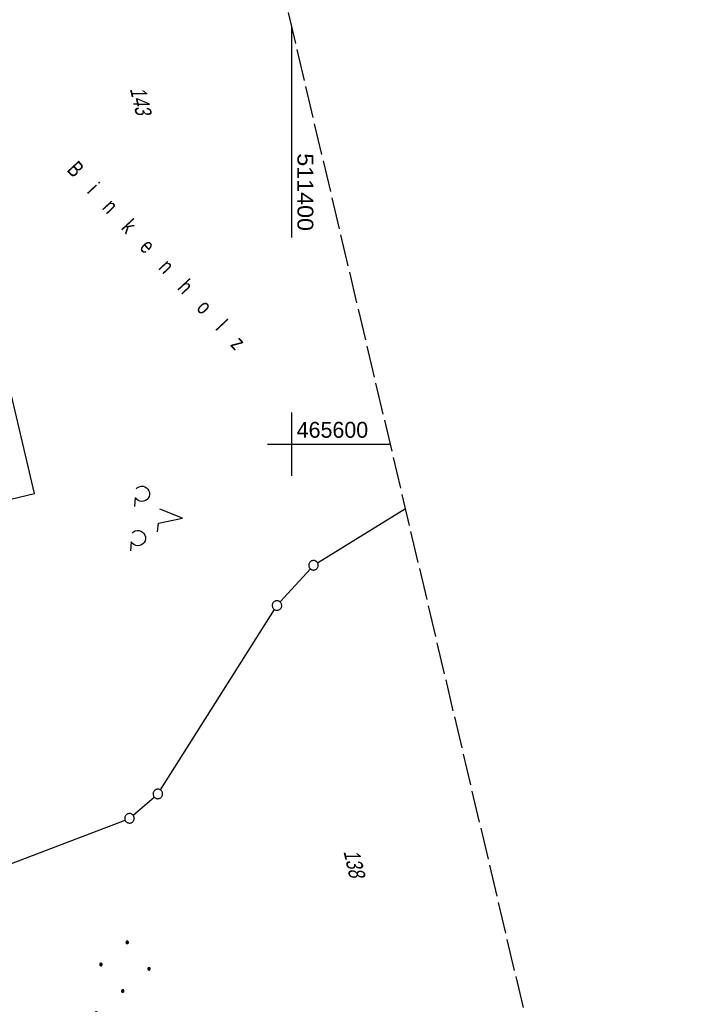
# Model space of a CAD drawing. Extents: x 510974 to 511465, y 465323 to 466289.
# Tile 12 of 43: x 511357 to 511465, y 465512 to 465667. Entities that reach past the tile are written whole.
import ezdxf

# ---------------------------------------------------------------- set-up
doc = ezdxf.new("R2010")
doc.units = 0
doc.header["$LTSCALE"] = 10
doc.header["$MEASUREMENT"] = 0
doc.linetypes.add('LT00', pattern=[0])
doc.linetypes.add('LT14', pattern=[0.6, 0.5, -0.1])
doc.layers.get('0').update_dxf_attribs({"linetype": 'LT00'})
for name, color, linetype in [('--EL_TEXT_KASTEN', 182, 'Continuous'), ('DFK_BES-NAME', 255, 'LT00'), ('DFK_FLUR_NR', 250, 'LT00'), ('DFK_GZPKT', 250, 'LT00'), ('DFK_KATASTER', 250, 'LT00'), ('DFK_NUTZUNG', 250, 'LT00'), ('V102_RASTER', 250, 'LT00')]:
    doc.layers.add(name, color=color, linetype=linetype)
doc.layers.add('-BLATT_102-RAND', color=7, linetype='LT14', plot=False)
doc.styles.get("Standard").update_dxf_attribs({"font": 'ARIAL.TTF'})

# ---------------------------------------------------------------- blocks, each defined once
blk = doc.blocks.new('SYMB7010')
at = {"color": 0, "linetype": 'ByBlock'}
for points in [[(-0.031408, 0.499213), (-0.093728, 0.49134), (-0.15457, 0.475719), (-0.212975, 0.452595), (-0.268021, 0.422333), (-0.31884, 0.385411), (-0.36463, 0.342411), (-0.40467, 0.29401), (-0.438329, 0.240973), (-0.465074, 0.184136), (-0.484486, 0.124395), (-0.496256, 0.062692), (-0.5002, 0)], [(-0.5002, 0), (-0.496256, -0.062692), (-0.484486, -0.124395), (-0.465075, -0.184136), (-0.438329, -0.240973), (-0.404671, -0.29401), (-0.36463, -0.342411), (-0.31884, -0.385411), (-0.268021, -0.422333), (-0.212975, -0.452595), (-0.154571, -0.475719), (-0.093728, -0.49134), (-0.031408, -0.499213), (0.031408, -0.499213)], [(0.5002, 0), (0.496256, 0.062692), (0.484485, 0.124395), (0.465074, 0.184136), (0.438329, 0.240973), (0.40467, 0.29401), (0.36463, 0.342411), (0.31884, 0.385411), (0.268021, 0.422333), (0.212975, 0.452595), (0.15457, 0.475719), (0.093728, 0.49134), (0.031408, 0.499213), (-0.031408, 0.499213)], [(0.031408, -0.499213), (0.093728, -0.491341), (0.15457, -0.475719), (0.212975, -0.452595), (0.268021, -0.422333), (0.31884, -0.385411), (0.36463, -0.342411), (0.404671, -0.294011), (0.438329, -0.240974), (0.465075, -0.184136), (0.484486, -0.124395), (0.496256, -0.062692), (0.500201, 0)]]:
    blk.add_lwpolyline(points, dxfattribs=at)
blk = doc.blocks.new('Ackerland7')
at = {"layer": 'DFK_NUTZUNG', "color": 0, "linetype": 'ByBlock'}
for p, q in [((-4, 3.93), (-4, 3.67)), ((-3.95, 3.63), (-3.95, 3.97)), ((-3.9, 3.99), (-3.9, 3.61)), ((-3.85, 3.6), (-3.85, 4)), ((-3.8, 3.99), (-3.8, 3.61)), ((-3.75, 3.63), (-3.75, 3.97)), ((-3.7, 3.93), (-3.7, 3.67)), ((-3.65, 3.8), (-3.65, 3.8)), ((3.7, 3.93), (3.7, 3.67)), ((3.75, 3.63), (3.75, 3.97)), ((3.8, 3.99), (3.8, 3.61)), ((3.85, 3.6), (3.85, 4)), ((3.9, 3.99), (3.9, 3.61)), ((3.95, 3.63), (3.95, 3.97)), ((4, 3.93), (4, 3.67)), ((4.05, 3.8), (4.05, 3.8)), ((-7.85, 0.13), (-7.85, -0.13)), ((-7.8, -0.17), (-7.8, 0.17)), ((-7.75, 0.19), (-7.75, -0.19)), ((-7.7, -0.2), (-7.7, 0.2)), ((-7.65, 0.19), (-7.65, -0.19)), ((-7.6, -0.17), (-7.6, 0.17)), ((-7.55, 0.13), (-7.55, -0.13)), ((-7.5, 0), (-7.5, 0)), ((-0.15, 0.13), (-0.15, -0.13)), ((-0.1, -0.17), (-0.1, 0.17)), ((-0.05, 0.19), (-0.05, -0.19)), ((0, -0.2), (0, 0.2)), ((0.05, 0.19), (0.05, -0.19)), ((0.1, -0.17), (0.1, 0.17)), ((0.15, 0.13), (0.15, -0.13)), ((0.2, 0), (0.2, 0)), ((7.55, 0.13), (7.55, -0.13)), ((7.6, -0.17), (7.6, 0.17)), ((7.65, 0.19), (7.65, -0.19)), ((7.7, -0.2), (7.7, 0.2)), ((7.75, 0.19), (7.75, -0.19)), ((7.8, -0.17), (7.8, 0.17)), ((7.85, 0.13), (7.85, -0.13)), ((7.9, 0), (7.9, 0)), ((-4, -3.67), (-4, -3.93)), ((-3.95, -3.97), (-3.95, -3.63)), ((-3.9, -3.61), (-3.9, -3.99)), ((-3.85, -4), (-3.85, -3.6)), ((-3.8, -3.61), (-3.8, -3.99)), ((-3.75, -3.97), (-3.75, -3.63)), ((-3.7, -3.67), (-3.7, -3.93)), ((-3.65, -3.8), (-3.65, -3.8)), ((3.7, -3.67), (3.7, -3.93)), ((3.75, -3.97), (3.75, -3.63)), ((3.8, -3.61), (3.8, -3.99)), ((3.85, -4), (3.85, -3.6)), ((3.9, -3.61), (3.9, -3.99)), ((3.95, -3.97), (3.95, -3.63)), ((4, -3.67), (4, -3.93)), ((4.05, -3.8), (4.05, -3.8))]:
    blk.add_line(p, q, dxfattribs=at)
for points in [[(-3.65, 3.8), (-3.67, 3.89), (-3.73, 3.96), (-3.81, 3.99), (-3.89, 3.99), (-3.97, 3.96), (-4.03, 3.89), (-4.05, 3.8), (-4.03, 3.71), (-3.97, 3.64), (-3.89, 3.6), (-3.81, 3.6), (-3.73, 3.64), (-3.67, 3.71), (-3.65, 3.8)], [(4.05, 3.8), (4.03, 3.89), (3.97, 3.96), (3.89, 3.99), (3.81, 3.99), (3.73, 3.96), (3.67, 3.89), (3.65, 3.8), (3.67, 3.71), (3.73, 3.64), (3.81, 3.61), (3.89, 3.61), (3.97, 3.64), (4.03, 3.71), (4.05, 3.8)], [(-7.5, 0), (-7.52, 0.09), (-7.58, 0.16), (-7.66, 0.19), (-7.74, 0.19), (-7.82, 0.16), (-7.88, 0.09), (-7.9, 0)], [(0.2, 0), (0.18, 0.09), (0.12, 0.16), (0.04, 0.19), (-0.04, 0.19), (-0.12, 0.16), (-0.18, 0.09), (-0.2, 0)], [(-0.2, 0), (-0.18, -0.09), (-0.12, -0.16), (-0.04, -0.19), (0.04, -0.19), (0.12, -0.16), (0.18, -0.09), (0.2, 0)], [(7.9, 0), (7.88, 0.09), (7.82, 0.16), (7.74, 0.19), (7.66, 0.19), (7.58, 0.16), (7.52, 0.09), (7.5, 0)], [(7.5, 0), (7.52, -0.09), (7.58, -0.16), (7.66, -0.19), (7.74, -0.19), (7.82, -0.16), (7.88, -0.09), (7.9, 0)], [(-7.9, 0), (-7.88, -0.09), (-7.82, -0.16), (-7.74, -0.19), (-7.66, -0.19), (-7.58, -0.16), (-7.52, -0.09), (-7.5, 0)], [(-3.65, -3.8), (-3.67, -3.71), (-3.73, -3.64), (-3.81, -3.61), (-3.89, -3.61), (-3.97, -3.64), (-4.03, -3.71), (-4.05, -3.8), (-4.03, -3.89), (-3.97, -3.96), (-3.89, -3.99), (-3.81, -3.99), (-3.73, -3.96), (-3.67, -3.89), (-3.65, -3.8)], [(4.05, -3.8), (4.03, -3.71), (3.97, -3.64), (3.89, -3.61), (3.81, -3.61), (3.73, -3.64), (3.67, -3.71), (3.65, -3.8), (3.67, -3.89), (3.73, -3.96), (3.81, -3.99), (3.89, -3.99), (3.97, -3.96), (4.03, -3.89), (4.05, -3.8)]]:
    blk.add_lwpolyline(points, dxfattribs=at)
blk = doc.blocks.new('SYMB7201')
at = {"color": 0, "linetype": 'ByBlock'}
for p, q in [((0, 0.385), (-0.11, 0.015)), ((-0.255, -0.385), (-0.115, -0.385)), ((0.445, -0.385), (0.585, -0.385))]:
    blk.add_line(p, q, dxfattribs=at)
for points in [[(0.25, 0.015), (0.11, 0.015), (0, 0.385)], [(-0.393816, -0.383308), (-0.416239, -0.362945), (-0.432849, -0.337617), (-0.442589, -0.308936), (-0.444836, -0.27873), (-0.439449, -0.248923), (-0.426769, -0.221415), (-0.407606, -0.197958), (-0.38318, -0.180047), (-0.355047, -0.168823), (-0.325, -0.165), (-0.294953, -0.168823), (-0.26682, -0.180047), (-0.242394, -0.197959), (-0.223231, -0.221415), (-0.210551, -0.248923), (-0.205164, -0.27873), (-0.207411, -0.308936), (-0.21715, -0.337617), (-0.233761, -0.362945), (-0.256184, -0.383308)], [(0.306185, -0.383308), (0.283761, -0.362945), (0.267151, -0.337617), (0.257411, -0.308936), (0.255164, -0.27873), (0.260552, -0.248923), (0.273231, -0.221415), (0.292394, -0.197958), (0.31682, -0.180047), (0.344953, -0.168823), (0.375, -0.165), (0.405047, -0.168823), (0.43318, -0.180047), (0.457606, -0.197959), (0.476769, -0.221415), (0.489449, -0.248923), (0.494836, -0.27873), (0.492589, -0.308936), (0.48285, -0.337617), (0.466239, -0.362945), (0.443816, -0.383308)]]:
    blk.add_lwpolyline(points, dxfattribs=at)

msp = doc.modelspace()

# ---------------------------------------------------------------- linework, layer by layer
at = {"layer": '--EL_TEXT_KASTEN'}
msp.add_lwpolyline([(511334.56, 465653.59), (511349.6, 465589.86), (511359.55, 465592.21), (511344.51, 465655.94)], close=True, dxfattribs=at)
at = {"layer": '-BLATT_102-RAND'}
msp.add_lwpolyline([(510973.58, 466222.96), (511186.13, 465322.71), (511465.45, 465388.66), (511252.9, 466288.91), (510973.58, 466222.96)], dxfattribs=at)
at = {"layer": 'DFK_KATASTER'}
for p, q in [((511404.1, 465581.31), (511417.94, 465589.87)), ((511398.21, 465575.14), (511402.96, 465580.36)), ((511379.36, 465545.54), (511397.31, 465573.95)), ((511375.06, 465541.56), (511378.39, 465544.42)), ((511325.73, 465522.42), (511373.79, 465540.8))]:
    msp.add_line(p, q, dxfattribs=at)
at = {"layer": 'V102_RASTER'}
for p, q in [((511400, 465665.86), (511400, 465632.53)), ((511400, 465605), (511400, 465595)), ((511396.22, 465600), (511415.55, 465600))]:
    msp.add_line(p, q, dxfattribs=at)

# ---------------------------------------------------------------- block references
at = {"layer": 'DFK_GZPKT', "xscale": 1.500000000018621, "yscale": 1.5, "zscale": 1.5, "rotation": 264.7377099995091}
for p in [(511403.46, 465580.92), (511397.71, 465574.58), (511378.96, 465544.91), (511374.49, 465541.07)]:
    msp.add_blockref('SYMB7010', p, dxfattribs=at)
at = {"layer": 'DFK_NUTZUNG', "xscale": 10.00000000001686, "yscale": 10, "zscale": 10, "rotation": 264.7377100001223}
msp.add_blockref('SYMB7201', (511379, 465588.67), dxfattribs=at)
at = {"layer": 'DFK_NUTZUNG', "rotation": 264.7376999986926}
msp.add_blockref('Ackerland7', (511373.43, 465513.87), dxfattribs=at)

# ---------------------------------------------------------------- texts
at = {"layer": 'DFK_BES-NAME', "width": 0.75}
msp.add_text('B    i    n    k    e    n    h    o    l    z', height=2.5, rotation=313.0754, dxfattribs=at).set_placement((511364.52, 465643.1))
at = {"layer": 'DFK_FLUR_NR', "oblique": 13.754, "width": 0.75}
for s, p in [('143', (511374.54, 465655.95)), ('138', (511408.16, 465535.84))]:
    msp.add_text(s, height=2.5, rotation=283.284, dxfattribs=at).set_placement(p)
at = {"layer": 'V102_RASTER'}
for s, rotation, width, p in [(' 511400', -90.0008, 1.05, (511400.93, 465646.82)), (' 465600', -0.0008, 0.965, (511399.88, 465601))]:
    msp.add_text(s, height=2.5, rotation=rotation, dxfattribs=dict(at, width=width)).set_placement(p)

doc.saveas('drawing.dxf')
